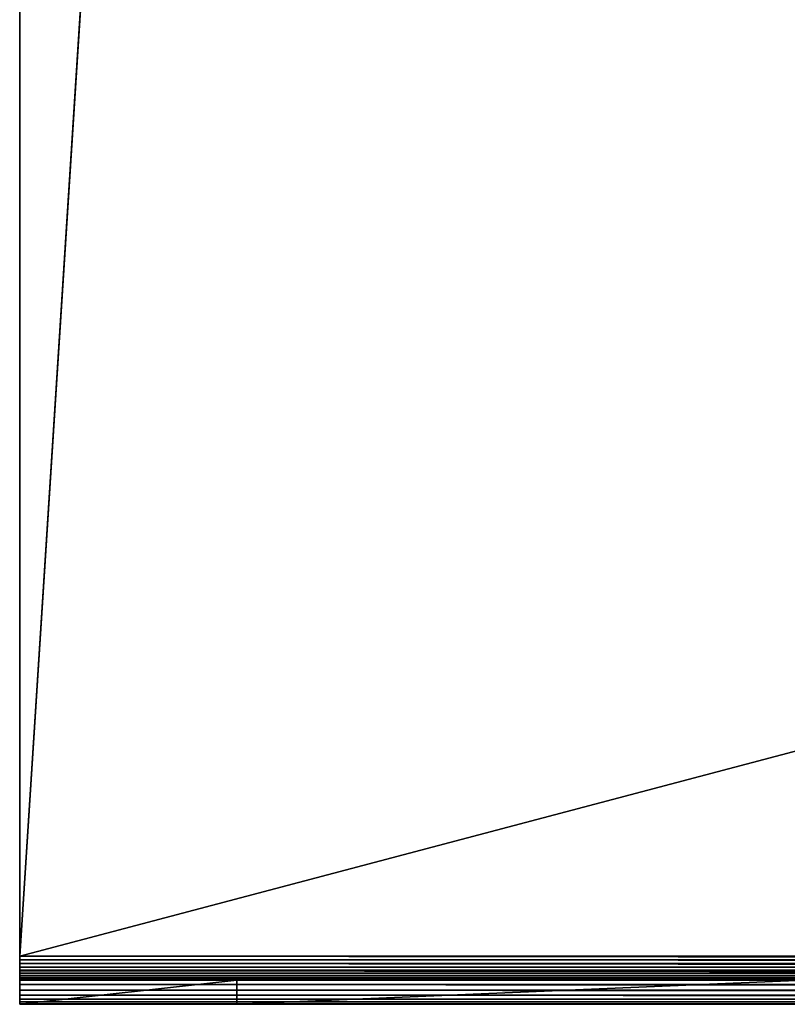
# Model space of a CAD drawing. Extents: x 0 to 30, y 0 to 8.
# Tile 1 of 256: x 0 to 3.2, y 0 to 4.1. Entities that reach past the tile are written whole.
import ezdxf

# ---------------------------------------------------------------- set-up
doc = ezdxf.new("R2010")
doc.units = 0
doc.header["$LTSCALE"] = 2.54
doc.layers.get('0').update_dxf_attribs({"color": 13, "linetype": 'CONTINUOUS'})

# ---------------------------------------------------------------- blocks, each defined once
blk = doc.blocks.new('PO____KA___AZIENKOWA_NAROZ')
at = {"color": 0}
for p, q in [((0, 0.2082), (0.5, 8.0082)), ((0, 0.2082), (0.5, 8.0082)), ((0.5, 8.0082, 0.1), (0, 0.2082, 0.1)), ((0, 0.2082, 0.1), (29.5, 8.0082, 0.1)), ((0, 0.2082, 0.1), (29.5, 8.0082, 0.1)), ((0.5, 8.0082, 0.1), (0, 0.2082, 0.1)), ((0, 0.2082), (0, 7.5082)), ((0, 7.5082, 0.1), (0, 0.2082, 0.1)), ((0, 0.2082), (0, 7.5082)), ((0, 0.2082), (0, 7.5082, 0.1)), ((0, 0.2082), (0, 7.5082, 0.1)), ((0, 7.5082, 0.1), (0, 0.2082, 0.1)), ((30, 0.2082), (0, 0.2082)), ((0, 0.2082, 0.1), (30, 0.2082, 0.1)), ((0, 0.2082), (0, 0.2082, 0.1)), ((0, 0.2082), (0, 0.2082, 0.1)), ((0, 0.2082), (0, 0.1926, 0.1012)), ((0, 0.1926, 0.1012), (0, 0.2082, 0.1)), ((0, 0.2082), (0, 0.1926, 0.1012)), ((0, 0.2082), (0, 0.177, 0.0025)), ((30, 0.2082), (0, 0.2082)), ((30, 0.177, 0.0025), (0, 0.2082)), ((30, 0.177, 0.0025), (0, 0.2082)), ((0, 0.2082), (0, 0.177, 0.0025)), ((30, 0.1926, 0.1012), (0, 0.2082, 0.1)), ((0, 0.1926, 0.1012), (0, 0.2082, 0.1)), ((30, 0.1926, 0.1012), (0, 0.2082, 0.1)), ((0, 0.2082, 0.1), (30, 0.2082, 0.1)), ((0, 0.177, 0.0025), (0, 0.1926, 0.1012)), ((0, 0.177, 0.0025), (0, 0.1926, 0.1012)), ((0, 0.1773, 0.1049), (0, 0.1926, 0.1012)), ((30, 0.1773, 0.1049), (0, 0.1926, 0.1012)), ((0, 0.1773, 0.1049), (0, 0.1926, 0.1012)), ((30, 0.1773, 0.1049), (0, 0.1926, 0.1012)), ((30, 0.1926, 0.1012), (0, 0.1926, 0.1012)), ((30, 0.1926, 0.1012), (0, 0.1926, 0.1012)), ((0, 0.177, 0.0025), (0, 0.1773, 0.1049)), ((0, 0.177, 0.0025), (0, 0.1773, 0.1049)), ((0, 0.1464, 0.0098), (0, 0.1773, 0.1049)), ((0, 0.1464, 0.0098), (0, 0.1773, 0.1049)), ((0, 0.1628, 0.1109), (0, 0.1773, 0.1049)), ((30, 0.1628, 0.1109), (0, 0.1773, 0.1049)), ((0, 0.1628, 0.1109), (0, 0.1773, 0.1049)), ((30, 0.1628, 0.1109), (0, 0.1773, 0.1049)), ((30, 0.1773, 0.1049), (0, 0.1773, 0.1049)), ((30, 0.1773, 0.1049), (0, 0.1773, 0.1049)), ((0, 0.177, 0.0025), (0, 0.1464, 0.0098)), ((30, 0.177, 0.0025), (0, 0.177, 0.0025)), ((30, 0.177, 0.0025), (0, 0.177, 0.0025)), ((30, 0.1464, 0.0098), (0, 0.177, 0.0025)), ((30, 0.1464, 0.0098), (0, 0.177, 0.0025)), ((0, 0.177, 0.0025), (0, 0.1464, 0.0098)), ((0, 0.1464, 0.0098), (0, 0.1628, 0.1109)), ((0, 0.1464, 0.0098), (0, 0.1628, 0.1109)), ((0, 0.1174, 0.0218), (0, 0.1628, 0.1109)), ((0, 0.1174, 0.0218), (0, 0.1628, 0.1109)), ((0, 0.1495, 0.1191), (0, 0.1628, 0.1109)), ((30, 0.1495, 0.1191), (0, 0.1628, 0.1109)), ((0, 0.1495, 0.1191), (0, 0.1628, 0.1109)), ((30, 0.1495, 0.1191), (0, 0.1628, 0.1109)), ((30, 0.1628, 0.1109), (0, 0.1628, 0.1109)), ((30, 0.1628, 0.1109), (0, 0.1628, 0.1109)), ((0, 0.1174, 0.0218), (0, 0.1495, 0.1191)), ((0, 0.1174, 0.0218), (0, 0.1495, 0.1191)), ((0, 0.0907, 0.0382), (0, 0.1495, 0.1191)), ((0, 0.0907, 0.0382), (0, 0.1495, 0.1191)), ((0, 0.1375, 0.1293), (0, 0.1495, 0.1191)), ((30, 0.1375, 0.1293), (0, 0.1495, 0.1191)), ((0, 0.1375, 0.1293), (0, 0.1495, 0.1191)), ((30, 0.1375, 0.1293), (0, 0.1495, 0.1191)), ((30, 0.1495, 0.1191), (0, 0.1495, 0.1191)), ((30, 0.1495, 0.1191), (0, 0.1495, 0.1191)), ((0, 0.1464, 0.0098), (0, 0.1174, 0.0218)), ((30, 0.1464, 0.0098), (0, 0.1464, 0.0098)), ((30, 0.1464, 0.0098), (0, 0.1464, 0.0098)), ((30, 0.1174, 0.0218), (0, 0.1464, 0.0098)), ((30, 0.1174, 0.0218), (0, 0.1464, 0.0098)), ((0, 0.1464, 0.0098), (0, 0.1174, 0.0218)), ((0, 0.0907, 0.0382), (0, 0.1375, 0.1293)), ((0, 0.0907, 0.0382), (0, 0.1375, 0.1293)), ((0, 0.0668, 0.0586), (0, 0.1375, 0.1293)), ((0, 0.0668, 0.0586), (0, 0.1375, 0.1293)), ((0, 0.1273, 0.1412), (0, 0.1375, 0.1293)), ((30, 0.1273, 0.1412), (0, 0.1375, 0.1293)), ((0, 0.1273, 0.1412), (0, 0.1375, 0.1293)), ((30, 0.1273, 0.1412), (0, 0.1375, 0.1293)), ((30, 0.1375, 0.1293), (0, 0.1375, 0.1293)), ((30, 0.1375, 0.1293), (0, 0.1375, 0.1293)), ((0, 0.0668, 0.0586), (0, 0.1273, 0.1412)), ((0, 0.0668, 0.0586), (0, 0.1273, 0.1412)), ((0, 0.0464, 0.0824), (0, 0.1273, 0.1412)), ((0, 0.0464, 0.0824), (0, 0.1273, 0.1412)), ((0, 0.1191, 0.1546), (0, 0.1273, 0.1412)), ((30, 0.1191, 0.1546), (0, 0.1273, 0.1412)), ((0, 0.1191, 0.1546), (0, 0.1273, 0.1412)), ((30, 0.1191, 0.1546), (0, 0.1273, 0.1412)), ((30, 0.1273, 0.1412), (0, 0.1273, 0.1412)), ((30, 0.1273, 0.1412), (0, 0.1273, 0.1412)), ((0, 0.0464, 0.0824), (0, 0.1191, 0.1546)), ((0, 0.0464, 0.0824), (0, 0.1191, 0.1546)), ((0, 0.03, 0.1092), (0, 0.1191, 0.1546)), ((0, 0.03, 0.1092), (0, 0.1191, 0.1546)), ((0, 0.1131, 0.1691), (0, 0.1191, 0.1546)), ((30, 0.1131, 0.1691), (0, 0.1191, 0.1546)), ((0, 0.1131, 0.1691), (0, 0.1191, 0.1546)), ((30, 0.1131, 0.1691), (0, 0.1191, 0.1546)), ((30, 0.1191, 0.1546), (0, 0.1191, 0.1546)), ((30, 0.1191, 0.1546), (0, 0.1191, 0.1546)), ((0, 0.1174, 0.0218), (0, 0.0907, 0.0382)), ((30, 0.1174, 0.0218), (0, 0.1174, 0.0218)), ((30, 0.1174, 0.0218), (0, 0.1174, 0.0218)), ((30, 0.0907, 0.0382), (0, 0.1174, 0.0218)), ((30, 0.0907, 0.0382), (0, 0.1174, 0.0218)), ((0, 0.1174, 0.0218), (0, 0.0907, 0.0382)), ((0, 0.03, 0.1092), (0, 0.1131, 0.1691)), ((0, 0.03, 0.1092), (0, 0.1131, 0.1691)), ((0, 0.018, 0.1382), (0, 0.1131, 0.1691)), ((0, 0.018, 0.1382), (0, 0.1131, 0.1691)), ((0, 0.1095, 0.1844), (0, 0.1131, 0.1691)), ((30, 0.1095, 0.1844), (0, 0.1131, 0.1691)), ((0, 0.1095, 0.1844), (0, 0.1131, 0.1691)), ((30, 0.1095, 0.1844), (0, 0.1131, 0.1691)), ((30, 0.1131, 0.1691), (0, 0.1131, 0.1691)), ((30, 0.1131, 0.1691), (0, 0.1131, 0.1691)), ((0, 0.018, 0.1382), (0, 0.1095, 0.1844)), ((0, 0.018, 0.1382), (0, 0.1095, 0.1844)), ((0, 0.0107, 0.1687), (0, 0.1095, 0.1844)), ((0, 0.0107, 0.1687), (0, 0.1095, 0.1844)), ((0, 0.1082, 0.2), (0, 0.1095, 0.1844)), ((3.25, 0.1082, 0.2), (0, 0.1095, 0.1844)), ((0, 0.1082, 0.2), (0, 0.1095, 0.1844)), ((3.25, 0.1082, 0.2), (0, 0.1095, 0.1844)), ((9, 0.1082, 0.2), (0, 0.1095, 0.1844)), ((13, 0.1082, 0.2), (0, 0.1095, 0.1844)), ((9, 0.1082, 0.2), (0, 0.1095, 0.1844)), ((13, 0.1082, 0.2), (0, 0.1095, 0.1844)), ((30, 0.1095, 0.1844), (0, 0.1095, 0.1844)), ((30, 0.1095, 0.1844), (0, 0.1095, 0.1844)), ((3.25, 0.1082, 0.2), (0, 0.1082, 0.2)), ((0, 0.1082, 0.2), (0.9, 0.1082, 1.1)), ((0, 0.1082, 0.2), (0, 0.0082, 0.2)), ((0, 0.0082, 0.2), (0.9, 0.1082, 1.1)), ((0, 0.1082, 0.2), (0.9, 0.1082, 1.1)), ((0, 0.0082, 0.2), (0.9, 0.1082, 1.1)), ((0, 0.0107, 0.1687), (0, 0.1082, 0.2)), ((0, 0.0107, 0.1687), (0, 0.1082, 0.2)), ((0, 0.1082, 0.2), (0, 0.0082, 0.2)), ((3.25, 0.1082, 0.2), (0, 0.1082, 0.2)), ((0, 0.0907, 0.0382), (0, 0.0668, 0.0586)), ((30, 0.0907, 0.0382), (0, 0.0907, 0.0382)), ((30, 0.0907, 0.0382), (0, 0.0907, 0.0382)), ((30, 0.0668, 0.0586), (0, 0.0907, 0.0382)), ((30, 0.0668, 0.0586), (0, 0.0907, 0.0382)), ((0, 0.0907, 0.0382), (0, 0.0668, 0.0586)), ((0.9, 0.1082, 1.1), (3.25, 0.1082, 3.45)), ((3.25, 0.1082, 1.1), (0.9, 0.1082, 1.1)), ((3.25, 0.1082, 0.2), (0.9, 0.1082, 1.1)), ((3.25, 0.1082, 1.1), (0.9, 0.1082, 1.1)), ((3.25, 0.1082, 0.2), (0.9, 0.1082, 1.1)), ((0.9, 0.0082, 1.1), (0.9, 0.1082, 1.1)), ((0.9, 0.0082, 1.1), (0.9, 0.1082, 1.1)), ((0.9, 0.0082, 1.1), (3.25, 0.1082, 3.45)), ((0.9, 0.1082, 1.1), (3.25, 0.1082, 3.45)), ((0.9, 0.0082, 1.1), (3.25, 0.1082, 3.45)), ((0, 0.0668, 0.0586), (0, 0.0464, 0.0824)), ((30, 0.0668, 0.0586), (0, 0.0668, 0.0586)), ((30, 0.0668, 0.0586), (0, 0.0668, 0.0586)), ((30, 0.0464, 0.0824), (0, 0.0668, 0.0586)), ((30, 0.0464, 0.0824), (0, 0.0668, 0.0586)), ((0, 0.0668, 0.0586), (0, 0.0464, 0.0824)), ((0, 0.0464, 0.0824), (0, 0.03, 0.1092)), ((30, 0.0464, 0.0824), (0, 0.0464, 0.0824)), ((30, 0.0464, 0.0824), (0, 0.0464, 0.0824)), ((30, 0.03, 0.1092), (0, 0.0464, 0.0824)), ((30, 0.03, 0.1092), (0, 0.0464, 0.0824)), ((0, 0.0464, 0.0824), (0, 0.03, 0.1092)), ((0, 0.03, 0.1092), (0, 0.018, 0.1382)), ((30, 0.03, 0.1092), (0, 0.03, 0.1092)), ((30, 0.03, 0.1092), (0, 0.03, 0.1092)), ((30, 0.018, 0.1382), (0, 0.03, 0.1092)), ((30, 0.018, 0.1382), (0, 0.03, 0.1092)), ((0, 0.03, 0.1092), (0, 0.018, 0.1382)), ((0, 0.018, 0.1382), (0, 0.0107, 0.1687)), ((30, 0.018, 0.1382), (0, 0.018, 0.1382)), ((30, 0.018, 0.1382), (0, 0.018, 0.1382)), ((30, 0.0107, 0.1687), (0, 0.018, 0.1382)), ((30, 0.0107, 0.1687), (0, 0.018, 0.1382)), ((0, 0.018, 0.1382), (0, 0.0107, 0.1687)), ((0, 0.0107, 0.1687), (0, 0.0082, 0.2)), ((30, 0.0107, 0.1687), (0, 0.0107, 0.1687)), ((0, 0.0107, 0.1687), (0, 0.0082, 0.2)), ((0, 0.0107, 0.1687), (3.25, 0.0082, 0.2)), ((0, 0.0107, 0.1687), (3.25, 0.0082, 0.2)), ((0, 0.0107, 0.1687), (9, 0.0082, 0.2)), ((17, 0.0082, 0.2), (0, 0.0107, 0.1687)), ((30, 0.0107, 0.1687), (0, 0.0107, 0.1687)), ((17, 0.0082, 0.2), (0, 0.0107, 0.1687)), ((13, 0.0082, 0.2), (0, 0.0107, 0.1687)), ((13, 0.0082, 0.2), (0, 0.0107, 0.1687)), ((0, 0.0107, 0.1687), (9, 0.0082, 0.2)), ((0.9, 0.0082, 1.1), (0, 0.0082, 0.2)), ((0, 0.0082, 0.2), (3.25, 0.0082, 1.1)), ((0, 0.0082, 0.2), (3.25, 0.0082, 1.1)), ((0, 0.0082, 0.2), (3.25, 0.0082, 0.2)), ((0.9, 0.0082, 1.1), (0, 0.0082, 0.2)), ((0, 0.0082, 0.2), (3.25, 0.0082, 0.2)), ((3.25, 0.0082, 3.45), (0.9, 0.0082, 1.1)), ((0.9, 0.0082, 1.1), (3.25, 0.0082, 1.1)), ((0.9, 0.0082, 1.1), (3.25, 0.0082, 1.1)), ((3.25, 0.0082, 3.45), (0.9, 0.0082, 1.1))]:
    blk.add_line(p, q, dxfattribs=at)
mesh = blk.add_polyface(dxfattribs=at)
corners = [(30, 0.2082), (0, 0.2082), (0.5, 8.0082)]
mesh.append_faces([[corners[k] for k in face] for face in [(0, 1, 2)]], dxfattribs={"color": 0})
mesh = blk.add_polyface(dxfattribs=at)
corners = [(0.5, 8.0082), (0, 0.2082), (0, 7.5082)]
mesh.append_faces([[corners[k] for k in face] for face in [(0, 1, 2)]], dxfattribs={"color": 0})
mesh = blk.add_polyface(dxfattribs=at)
corners = [(29.5, 8.0082, 0.1), (0.5, 8.0082, 0.1), (0, 0.2082, 0.1)]
mesh.append_faces([[corners[k] for k in face] for face in [(0, 1, 2)]], dxfattribs={"color": 0})
mesh = blk.add_polyface(dxfattribs=at)
corners = [(30, 0.2082, 0.1), (29.5, 8.0082, 0.1), (0, 0.2082, 0.1)]
mesh.append_faces([[corners[k] for k in face] for face in [(0, 1, 2)]], dxfattribs={"color": 0})
mesh = blk.add_polyface(dxfattribs=at)
corners = [(0.5, 8.0082, 0.1), (0, 7.5082, 0.1), (0, 0.2082, 0.1)]
mesh.append_faces([[corners[k] for k in face] for face in [(0, 1, 2)]], dxfattribs={"color": 0})
mesh = blk.add_polyface(dxfattribs=at)
corners = [(30, 0.2082), (0.5, 8.0082), (29.5, 8.0082)]
mesh.append_faces([[corners[k] for k in face] for face in [(0, 1, 2)]], dxfattribs={"color": 0})
mesh = blk.add_polyface(dxfattribs=at)
corners = [(0, 7.5082), (0, 0.2082), (0, 7.5082, 0.1)]
mesh.append_faces([[corners[k] for k in face] for face in [(0, 1, 2)]], dxfattribs={"color": 0})
mesh = blk.add_polyface(dxfattribs=at)
corners = [(0, 7.5082, 0.1), (0, 0.2082), (0, 0.2082, 0.1)]
mesh.append_faces([[corners[k] for k in face] for face in [(0, 1, 2)]], dxfattribs={"color": 0})
mesh = blk.add_polyface(dxfattribs=at)
corners = [(0, 0.2082), (0, 0.1926, 0.1012), (0, 0.2082, 0.1)]
mesh.append_faces([[corners[k] for k in face] for face in [(0, 1, 2)]], dxfattribs={"color": 0})
mesh = blk.add_polyface(dxfattribs=at)
corners = [(0, 0.2082), (0, 0.177, 0.0025), (0, 0.1926, 0.1012)]
mesh.append_faces([[corners[k] for k in face] for face in [(0, 1, 2)]], dxfattribs={"color": 0})
mesh = blk.add_polyface(dxfattribs=at)
corners = [(30, 0.177, 0.0025), (0, 0.2082), (30, 0.2082)]
mesh.append_faces([[corners[k] for k in face] for face in [(0, 1, 2)]], dxfattribs={"color": 0})
mesh = blk.add_polyface(dxfattribs=at)
corners = [(30, 0.177, 0.0025), (0, 0.177, 0.0025), (0, 0.2082)]
mesh.append_faces([[corners[k] for k in face] for face in [(0, 1, 2)]], dxfattribs={"color": 0})
mesh = blk.add_polyface(dxfattribs=at)
corners = [(30, 0.1926, 0.1012), (0, 0.2082, 0.1), (0, 0.1926, 0.1012)]
mesh.append_faces([[corners[k] for k in face] for face in [(0, 1, 2)]], dxfattribs={"color": 0})
mesh = blk.add_polyface(dxfattribs=at)
corners = [(30, 0.2082, 0.1), (0, 0.2082, 0.1), (30, 0.1926, 0.1012)]
mesh.append_faces([[corners[k] for k in face] for face in [(0, 1, 2)]], dxfattribs={"color": 0})
mesh = blk.add_polyface(dxfattribs=at)
corners = [(0, 0.1926, 0.1012), (0, 0.177, 0.0025), (0, 0.1773, 0.1049)]
mesh.append_faces([[corners[k] for k in face] for face in [(0, 1, 2)]], dxfattribs={"color": 0})
mesh = blk.add_polyface(dxfattribs=at)
corners = [(30, 0.1773, 0.1049), (0, 0.1926, 0.1012), (0, 0.1773, 0.1049)]
mesh.append_faces([[corners[k] for k in face] for face in [(0, 1, 2)]], dxfattribs={"color": 0})
mesh = blk.add_polyface(dxfattribs=at)
corners = [(30, 0.1926, 0.1012), (0, 0.1926, 0.1012), (30, 0.1773, 0.1049)]
mesh.append_faces([[corners[k] for k in face] for face in [(0, 1, 2)]], dxfattribs={"color": 0})
mesh = blk.add_polyface(dxfattribs=at)
corners = [(0, 0.1773, 0.1049), (0, 0.177, 0.0025), (0, 0.1464, 0.0098)]
mesh.append_faces([[corners[k] for k in face] for face in [(0, 1, 2)]], dxfattribs={"color": 0})
mesh = blk.add_polyface(dxfattribs=at)
corners = [(0, 0.1773, 0.1049), (0, 0.1464, 0.0098), (0, 0.1628, 0.1109)]
mesh.append_faces([[corners[k] for k in face] for face in [(0, 1, 2)]], dxfattribs={"color": 0})
mesh = blk.add_polyface(dxfattribs=at)
corners = [(30, 0.1628, 0.1109), (0, 0.1773, 0.1049), (0, 0.1628, 0.1109)]
mesh.append_faces([[corners[k] for k in face] for face in [(0, 1, 2)]], dxfattribs={"color": 0})
mesh = blk.add_polyface(dxfattribs=at)
corners = [(30, 0.1773, 0.1049), (0, 0.1773, 0.1049), (30, 0.1628, 0.1109)]
mesh.append_faces([[corners[k] for k in face] for face in [(0, 1, 2)]], dxfattribs={"color": 0})
mesh = blk.add_polyface(dxfattribs=at)
corners = [(30, 0.1464, 0.0098), (0, 0.177, 0.0025), (30, 0.177, 0.0025)]
mesh.append_faces([[corners[k] for k in face] for face in [(0, 1, 2)]], dxfattribs={"color": 0})
mesh = blk.add_polyface(dxfattribs=at)
corners = [(30, 0.1464, 0.0098), (0, 0.1464, 0.0098), (0, 0.177, 0.0025)]
mesh.append_faces([[corners[k] for k in face] for face in [(0, 1, 2)]], dxfattribs={"color": 0})
mesh = blk.add_polyface(dxfattribs=at)
corners = [(0, 0.1628, 0.1109), (0, 0.1464, 0.0098), (0, 0.1174, 0.0218)]
mesh.append_faces([[corners[k] for k in face] for face in [(0, 1, 2)]], dxfattribs={"color": 0})
mesh = blk.add_polyface(dxfattribs=at)
corners = [(0, 0.1628, 0.1109), (0, 0.1174, 0.0218), (0, 0.1495, 0.1191)]
mesh.append_faces([[corners[k] for k in face] for face in [(0, 1, 2)]], dxfattribs={"color": 0})
mesh = blk.add_polyface(dxfattribs=at)
corners = [(30, 0.1495, 0.1191), (0, 0.1628, 0.1109), (0, 0.1495, 0.1191)]
mesh.append_faces([[corners[k] for k in face] for face in [(0, 1, 2)]], dxfattribs={"color": 0})
mesh = blk.add_polyface(dxfattribs=at)
corners = [(30, 0.1628, 0.1109), (0, 0.1628, 0.1109), (30, 0.1495, 0.1191)]
mesh.append_faces([[corners[k] for k in face] for face in [(0, 1, 2)]], dxfattribs={"color": 0})
mesh = blk.add_polyface(dxfattribs=at)
corners = [(0, 0.1495, 0.1191), (0, 0.1174, 0.0218), (0, 0.0907, 0.0382)]
mesh.append_faces([[corners[k] for k in face] for face in [(0, 1, 2)]], dxfattribs={"color": 0})
mesh = blk.add_polyface(dxfattribs=at)
corners = [(0, 0.1495, 0.1191), (0, 0.0907, 0.0382), (0, 0.1375, 0.1293)]
mesh.append_faces([[corners[k] for k in face] for face in [(0, 1, 2)]], dxfattribs={"color": 0})
mesh = blk.add_polyface(dxfattribs=at)
corners = [(30, 0.1375, 0.1293), (0, 0.1495, 0.1191), (0, 0.1375, 0.1293)]
mesh.append_faces([[corners[k] for k in face] for face in [(0, 1, 2)]], dxfattribs={"color": 0})
mesh = blk.add_polyface(dxfattribs=at)
corners = [(30, 0.1495, 0.1191), (0, 0.1495, 0.1191), (30, 0.1375, 0.1293)]
mesh.append_faces([[corners[k] for k in face] for face in [(0, 1, 2)]], dxfattribs={"color": 0})
mesh = blk.add_polyface(dxfattribs=at)
corners = [(30, 0.1174, 0.0218), (0, 0.1464, 0.0098), (30, 0.1464, 0.0098)]
mesh.append_faces([[corners[k] for k in face] for face in [(0, 1, 2)]], dxfattribs={"color": 0})
mesh = blk.add_polyface(dxfattribs=at)
corners = [(30, 0.1174, 0.0218), (0, 0.1174, 0.0218), (0, 0.1464, 0.0098)]
mesh.append_faces([[corners[k] for k in face] for face in [(0, 1, 2)]], dxfattribs={"color": 0})
mesh = blk.add_polyface(dxfattribs=at)
corners = [(0, 0.1375, 0.1293), (0, 0.0907, 0.0382), (0, 0.0668, 0.0586)]
mesh.append_faces([[corners[k] for k in face] for face in [(0, 1, 2)]], dxfattribs={"color": 0})
mesh = blk.add_polyface(dxfattribs=at)
corners = [(0, 0.1375, 0.1293), (0, 0.0668, 0.0586), (0, 0.1273, 0.1412)]
mesh.append_faces([[corners[k] for k in face] for face in [(0, 1, 2)]], dxfattribs={"color": 0})
mesh = blk.add_polyface(dxfattribs=at)
corners = [(30, 0.1273, 0.1412), (0, 0.1375, 0.1293), (0, 0.1273, 0.1412)]
mesh.append_faces([[corners[k] for k in face] for face in [(0, 1, 2)]], dxfattribs={"color": 0})
mesh = blk.add_polyface(dxfattribs=at)
corners = [(30, 0.1273, 0.1412), (30, 0.1375, 0.1293), (0, 0.1375, 0.1293)]
mesh.append_faces([[corners[k] for k in face] for face in [(0, 1, 2)]], dxfattribs={"color": 0})
mesh = blk.add_polyface(dxfattribs=at)
corners = [(0, 0.1273, 0.1412), (0, 0.0668, 0.0586), (0, 0.0464, 0.0824)]
mesh.append_faces([[corners[k] for k in face] for face in [(0, 1, 2)]], dxfattribs={"color": 0})
mesh = blk.add_polyface(dxfattribs=at)
corners = [(0, 0.1273, 0.1412), (0, 0.0464, 0.0824), (0, 0.1191, 0.1546)]
mesh.append_faces([[corners[k] for k in face] for face in [(0, 1, 2)]], dxfattribs={"color": 0})
mesh = blk.add_polyface(dxfattribs=at)
corners = [(30, 0.1191, 0.1546), (0, 0.1273, 0.1412), (0, 0.1191, 0.1546)]
mesh.append_faces([[corners[k] for k in face] for face in [(0, 1, 2)]], dxfattribs={"color": 0})
mesh = blk.add_polyface(dxfattribs=at)
corners = [(30, 0.1191, 0.1546), (30, 0.1273, 0.1412), (0, 0.1273, 0.1412)]
mesh.append_faces([[corners[k] for k in face] for face in [(0, 1, 2)]], dxfattribs={"color": 0})
mesh = blk.add_polyface(dxfattribs=at)
corners = [(0, 0.1191, 0.1546), (0, 0.0464, 0.0824), (0, 0.03, 0.1092)]
mesh.append_faces([[corners[k] for k in face] for face in [(0, 1, 2)]], dxfattribs={"color": 0})
mesh = blk.add_polyface(dxfattribs=at)
corners = [(0, 0.1191, 0.1546), (0, 0.03, 0.1092), (0, 0.1131, 0.1691)]
mesh.append_faces([[corners[k] for k in face] for face in [(0, 1, 2)]], dxfattribs={"color": 0})
mesh = blk.add_polyface(dxfattribs=at)
corners = [(30, 0.1131, 0.1691), (0, 0.1191, 0.1546), (0, 0.1131, 0.1691)]
mesh.append_faces([[corners[k] for k in face] for face in [(0, 1, 2)]], dxfattribs={"color": 0})
mesh = blk.add_polyface(dxfattribs=at)
corners = [(30, 0.1131, 0.1691), (30, 0.1191, 0.1546), (0, 0.1191, 0.1546)]
mesh.append_faces([[corners[k] for k in face] for face in [(0, 1, 2)]], dxfattribs={"color": 0})
mesh = blk.add_polyface(dxfattribs=at)
corners = [(30, 0.0907, 0.0382), (0, 0.1174, 0.0218), (30, 0.1174, 0.0218)]
mesh.append_faces([[corners[k] for k in face] for face in [(0, 1, 2)]], dxfattribs={"color": 0})
mesh = blk.add_polyface(dxfattribs=at)
corners = [(30, 0.0907, 0.0382), (0, 0.0907, 0.0382), (0, 0.1174, 0.0218)]
mesh.append_faces([[corners[k] for k in face] for face in [(0, 1, 2)]], dxfattribs={"color": 0})
mesh = blk.add_polyface(dxfattribs=at)
corners = [(0, 0.1131, 0.1691), (0, 0.03, 0.1092), (0, 0.018, 0.1382)]
mesh.append_faces([[corners[k] for k in face] for face in [(0, 1, 2)]], dxfattribs={"color": 0})
mesh = blk.add_polyface(dxfattribs=at)
corners = [(0, 0.1131, 0.1691), (0, 0.018, 0.1382), (0, 0.1095, 0.1844)]
mesh.append_faces([[corners[k] for k in face] for face in [(0, 1, 2)]], dxfattribs={"color": 0})
mesh = blk.add_polyface(dxfattribs=at)
corners = [(30, 0.1095, 0.1844), (0, 0.1131, 0.1691), (0, 0.1095, 0.1844)]
mesh.append_faces([[corners[k] for k in face] for face in [(0, 1, 2)]], dxfattribs={"color": 0})
mesh = blk.add_polyface(dxfattribs=at)
corners = [(30, 0.1095, 0.1844), (30, 0.1131, 0.1691), (0, 0.1131, 0.1691)]
mesh.append_faces([[corners[k] for k in face] for face in [(0, 1, 2)]], dxfattribs={"color": 0})
mesh = blk.add_polyface(dxfattribs=at)
corners = [(0, 0.1095, 0.1844), (0, 0.018, 0.1382), (0, 0.0107, 0.1687)]
mesh.append_faces([[corners[k] for k in face] for face in [(0, 1, 2)]], dxfattribs={"color": 0})
mesh = blk.add_polyface(dxfattribs=at)
corners = [(0, 0.1095, 0.1844), (0, 0.0107, 0.1687), (0, 0.1082, 0.2)]
mesh.append_faces([[corners[k] for k in face] for face in [(0, 1, 2)]], dxfattribs={"color": 0})
mesh = blk.add_polyface(dxfattribs=at)
corners = [(3.25, 0.1082, 0.2), (0, 0.1095, 0.1844), (0, 0.1082, 0.2)]
mesh.append_faces([[corners[k] for k in face] for face in [(0, 1, 2)]], dxfattribs={"color": 0})
mesh = blk.add_polyface(dxfattribs=at)
corners = [(9, 0.1082, 0.2), (0, 0.1095, 0.1844), (3.25, 0.1082, 0.2)]
mesh.append_faces([[corners[k] for k in face] for face in [(0, 1, 2)]], dxfattribs={"color": 0})
mesh = blk.add_polyface(dxfattribs=at)
corners = [(13, 0.1082, 0.2), (0, 0.1095, 0.1844), (9, 0.1082, 0.2)]
mesh.append_faces([[corners[k] for k in face] for face in [(0, 1, 2)]], dxfattribs={"color": 0})
mesh = blk.add_polyface(dxfattribs=at)
corners = [(13, 0.1082, 0.2), (30, 0.1095, 0.1844), (0, 0.1095, 0.1844)]
mesh.append_faces([[corners[k] for k in face] for face in [(0, 1, 2)]], dxfattribs={"color": 0})
mesh = blk.add_polyface(dxfattribs=at)
corners = [(0.9, 0.1082, 1.1), (3.25, 0.1082, 0.2), (0, 0.1082, 0.2)]
mesh.append_faces([[corners[k] for k in face] for face in [(0, 1, 2)]], dxfattribs={"color": 0})
mesh = blk.add_polyface(dxfattribs=at)
corners = [(0.9, 0.1082, 1.1), (0, 0.1082, 0.2), (0, 0.0082, 0.2)]
mesh.append_faces([[corners[k] for k in face] for face in [(0, 1, 2)]], dxfattribs={"color": 0})
mesh = blk.add_polyface(dxfattribs=at)
corners = [(0.9, 0.1082, 1.1), (0, 0.0082, 0.2), (0.9, 0.0082, 1.1)]
mesh.append_faces([[corners[k] for k in face] for face in [(0, 1, 2)]], dxfattribs={"color": 0})
mesh = blk.add_polyface(dxfattribs=at)
corners = [(0, 0.1082, 0.2), (0, 0.0107, 0.1687), (0, 0.0082, 0.2)]
mesh.append_faces([[corners[k] for k in face] for face in [(0, 1, 2)]], dxfattribs={"color": 0})
mesh = blk.add_polyface(dxfattribs=at)
corners = [(30, 0.0668, 0.0586), (0, 0.0907, 0.0382), (30, 0.0907, 0.0382)]
mesh.append_faces([[corners[k] for k in face] for face in [(0, 1, 2)]], dxfattribs={"color": 0})
mesh = blk.add_polyface(dxfattribs=at)
corners = [(30, 0.0668, 0.0586), (0, 0.0668, 0.0586), (0, 0.0907, 0.0382)]
mesh.append_faces([[corners[k] for k in face] for face in [(0, 1, 2)]], dxfattribs={"color": 0})
mesh = blk.add_polyface(dxfattribs=at)
corners = [(3.25, 0.1082, 3.45), (3.25, 0.1082, 1.1), (0.9, 0.1082, 1.1)]
mesh.append_faces([[corners[k] for k in face] for face in [(0, 1, 2)]], dxfattribs={"color": 0})
mesh = blk.add_polyface(dxfattribs=at)
corners = [(3.25, 0.1082, 1.1), (3.25, 0.1082, 0.2), (0.9, 0.1082, 1.1)]
mesh.append_faces([[corners[k] for k in face] for face in [(0, 1, 2)]], dxfattribs={"color": 0})
mesh = blk.add_polyface(dxfattribs=at)
corners = [(3.25, 0.1082, 3.45), (0.9, 0.1082, 1.1), (0.9, 0.0082, 1.1)]
mesh.append_faces([[corners[k] for k in face] for face in [(0, 1, 2)]], dxfattribs={"color": 0})
mesh = blk.add_polyface(dxfattribs=at)
corners = [(3.25, 0.1082, 3.45), (0.9, 0.0082, 1.1), (3.25, 0.0082, 3.45)]
mesh.append_faces([[corners[k] for k in face] for face in [(0, 1, 2)]], dxfattribs={"color": 0})
mesh = blk.add_polyface(dxfattribs=at)
corners = [(30, 0.0464, 0.0824), (0, 0.0668, 0.0586), (30, 0.0668, 0.0586)]
mesh.append_faces([[corners[k] for k in face] for face in [(0, 1, 2)]], dxfattribs={"color": 0})
mesh = blk.add_polyface(dxfattribs=at)
corners = [(0, 0.0464, 0.0824), (0, 0.0668, 0.0586), (30, 0.0464, 0.0824)]
mesh.append_faces([[corners[k] for k in face] for face in [(0, 1, 2)]], dxfattribs={"color": 0})
mesh = blk.add_polyface(dxfattribs=at)
corners = [(30, 0.03, 0.1092), (0, 0.0464, 0.0824), (30, 0.0464, 0.0824)]
mesh.append_faces([[corners[k] for k in face] for face in [(0, 1, 2)]], dxfattribs={"color": 0})
mesh = blk.add_polyface(dxfattribs=at)
corners = [(0, 0.03, 0.1092), (0, 0.0464, 0.0824), (30, 0.03, 0.1092)]
mesh.append_faces([[corners[k] for k in face] for face in [(0, 1, 2)]], dxfattribs={"color": 0})
mesh = blk.add_polyface(dxfattribs=at)
corners = [(30, 0.018, 0.1382), (0, 0.03, 0.1092), (30, 0.03, 0.1092)]
mesh.append_faces([[corners[k] for k in face] for face in [(0, 1, 2)]], dxfattribs={"color": 0})
mesh = blk.add_polyface(dxfattribs=at)
corners = [(0, 0.018, 0.1382), (0, 0.03, 0.1092), (30, 0.018, 0.1382)]
mesh.append_faces([[corners[k] for k in face] for face in [(0, 1, 2)]], dxfattribs={"color": 0})
mesh = blk.add_polyface(dxfattribs=at)
corners = [(30, 0.0107, 0.1687), (0, 0.018, 0.1382), (30, 0.018, 0.1382)]
mesh.append_faces([[corners[k] for k in face] for face in [(0, 1, 2)]], dxfattribs={"color": 0})
mesh = blk.add_polyface(dxfattribs=at)
corners = [(0, 0.0107, 0.1687), (0, 0.018, 0.1382), (30, 0.0107, 0.1687)]
mesh.append_faces([[corners[k] for k in face] for face in [(0, 1, 2)]], dxfattribs={"color": 0})
mesh = blk.add_polyface(dxfattribs=at)
corners = [(0, 0.0082, 0.2), (0, 0.0107, 0.1687), (3.25, 0.0082, 0.2)]
mesh.append_faces([[corners[k] for k in face] for face in [(0, 1, 2)]], dxfattribs={"color": 0})
mesh = blk.add_polyface(dxfattribs=at)
corners = [(3.25, 0.0082, 0.2), (0, 0.0107, 0.1687), (9, 0.0082, 0.2)]
mesh.append_faces([[corners[k] for k in face] for face in [(0, 1, 2)]], dxfattribs={"color": 0})
mesh = blk.add_polyface(dxfattribs=at)
corners = [(17, 0.0082, 0.2), (0, 0.0107, 0.1687), (30, 0.0107, 0.1687)]
mesh.append_faces([[corners[k] for k in face] for face in [(0, 1, 2)]], dxfattribs={"color": 0})
mesh = blk.add_polyface(dxfattribs=at)
corners = [(13, 0.0082, 0.2), (0, 0.0107, 0.1687), (17, 0.0082, 0.2)]
mesh.append_faces([[corners[k] for k in face] for face in [(0, 1, 2)]], dxfattribs={"color": 0})
mesh = blk.add_polyface(dxfattribs=at)
corners = [(9, 0.0082, 0.2), (0, 0.0107, 0.1687), (13, 0.0082, 0.2)]
mesh.append_faces([[corners[k] for k in face] for face in [(0, 1, 2)]], dxfattribs={"color": 0})
mesh = blk.add_polyface(dxfattribs=at)
corners = [(0.9, 0.0082, 1.1), (0, 0.0082, 0.2), (3.25, 0.0082, 1.1)]
mesh.append_faces([[corners[k] for k in face] for face in [(0, 1, 2)]], dxfattribs={"color": 0})
mesh = blk.add_polyface(dxfattribs=at)
corners = [(3.25, 0.0082, 1.1), (0, 0.0082, 0.2), (3.25, 0.0082, 0.2)]
mesh.append_faces([[corners[k] for k in face] for face in [(0, 1, 2)]], dxfattribs={"color": 0})
mesh = blk.add_polyface(dxfattribs=at)
corners = [(3.25, 0.0082, 3.45), (0.9, 0.0082, 1.1), (3.25, 0.0082, 1.1)]
mesh.append_faces([[corners[k] for k in face] for face in [(0, 1, 2)]], dxfattribs={"color": 0})

msp = doc.modelspace()

# ---------------------------------------------------------------- block references
at = {"color": 0}
msp.add_blockref('PO____KA___AZIENKOWA_NAROZ', (0, 0), dxfattribs=at)

doc.saveas('drawing.dxf')
